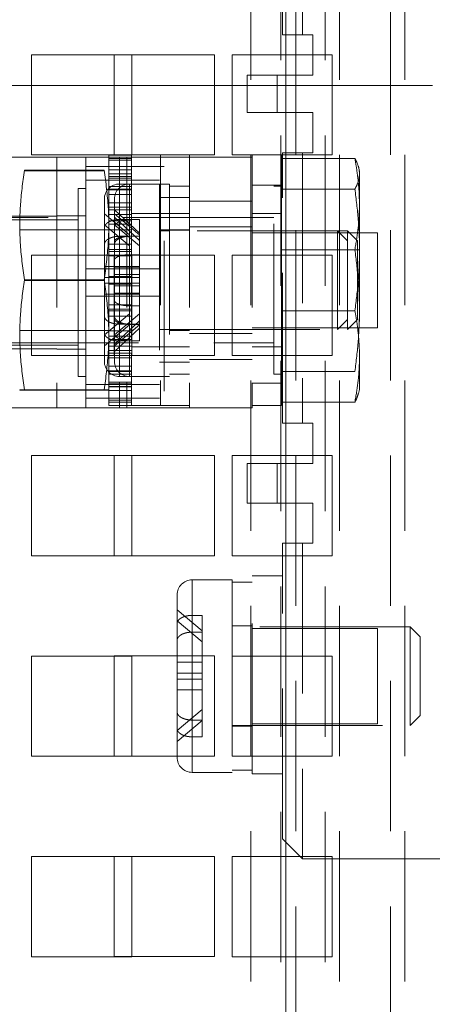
# Paper-space layout '2' of a CAD drawing. Header units: inches. Extents: x 1 to 109, y 1 to 85.
# Tile 93 of 134: x 93.01 to 93.696, y 19.68 to 21.317. Entities that reach past the tile are written whole.
import ezdxf

# ---------------------------------------------------------------- set-up
doc = ezdxf.new("R2010")
doc.units = ezdxf.units.IN
doc.header["$MEASUREMENT"] = 0
doc.linetypes.add('HIDDEN', pattern=[0.075, 0.05, -0.025])

psp = doc.layouts.new('2')

# ---------------------------------------------------------------- linework, layer by layer
at = {"color": 7, "linetype": 'HIDDEN', "lineweight": 0, "ltscale": 5}
for p, q in [((93.3938, 13.7176), (93.3938, 29.9676)), ((93.4519, 29.9676), (93.4519, 13.7176)), ((93.4685, 29.9676), (93.4685, 13.7176)), ((93.5412, 13.7176), (93.5412, 29.9676)), ((93.626, 29.9676), (93.626, 13.7176)), ((93.6497, 13.7176), (93.6497, 29.9676)), ((93.4436, 22.2499), (93.4436, 14.5924)), ((93.4519, 22.2499), (93.4519, 14.5924)), ((93.5175, 22.2499), (93.5175, 14.5924)), ((93.4464, 21.292), (93.4464, 21.7454)), ((93.4797, 21.7454), (93.4797, 21.292)), ((93.4797, 21.292), (93.4464, 21.292)), ((93.4797, 21.292), (93.4972, 21.292)), ((93.4972, 21.292), (93.4972, 21.2254)), ((93.3336, 21.2592), (93.1669, 21.2592)), ((93.1669, 21.2592), (93.1669, 21.0926)), ((93.3336, 21.0926), (93.3336, 21.2592)), ((93.388, 21.1629), (93.388, 21.2254)), ((93.388, 21.2254), (93.438, 21.2254)), ((93.438, 21.2254), (93.438, 21.1629)), ((93.4972, 21.2254), (93.438, 21.2254)), ((92.8628, 21.2082), (93.0294, 21.2082)), ((93.1961, 21.2082), (93.3628, 21.2082)), ((93.5294, 21.2082), (93.6961, 21.2082)), ((93.438, 21.1629), (93.388, 21.1629)), ((93.438, 21.1629), (93.4972, 21.1629)), ((93.4972, 21.1629), (93.4972, 21.0962)), ((93.1955, 21.0923), (93.158, 21.0923)), ((93.158, 21.0868), (93.158, 21.0923)), ((93.1669, 21.0926), (93.3336, 21.0926)), ((93.1955, 21.0924), (93.1955, 20.6757)), ((93.2439, 21.0924), (93.1961, 21.0924)), ((93.2439, 21.0924), (93.2439, 20.6757)), ((93.2922, 21.0924), (93.2439, 21.0924)), ((93.2922, 21.0924), (93.2922, 21.0887)), ((93.3964, 21.0887), (93.3964, 21.0924)), ((93.4447, 21.0681), (93.4447, 21.0924)), ((93.4464, 20.6462), (93.4464, 21.0962)), ((93.4464, 21.0962), (93.4797, 21.0962)), ((93.4797, 21.0962), (93.4797, 20.6462)), ((93.4972, 21.0962), (93.4797, 21.0962)), ((92.9672, 21.0887), (93.1755, 21.0887)), ((93.0714, 21.0887), (93.0714, 20.6721)), ((93.1197, 21.0887), (93.1197, 21.0843)), ((93.1197, 21.0843), (93.1197, 20.6721)), ((93.1955, 21.0868), (93.158, 21.0868)), ((93.158, 21.0675), (93.158, 21.0868)), ((93.1955, 21.0836), (93.158, 21.0836)), ((93.1755, 21.0887), (93.1755, 20.6721)), ((93.188, 21.0887), (93.1755, 21.0887)), ((93.188, 21.0887), (93.188, 20.6721)), ((93.188, 21.0887), (93.2922, 21.0887)), ((93.1955, 21.0675), (93.1955, 21.0868)), ((93.2922, 21.0887), (93.3964, 21.0887)), ((93.2922, 21.0887), (93.2922, 20.6721)), ((93.3964, 21.0887), (93.3964, 20.6721)), ((93.4447, 21.0866), (93.5669, 21.0866)), ((93.1503, 21.0669), (93.0175, 21.0669)), ((93.1503, 21.0662), (93.0175, 21.0662)), ((93.1197, 21.0733), (93.2497, 21.0733)), ((93.1197, 21.0733), (93.1197, 20.9033)), ((93.1955, 21.0675), (93.158, 21.0675)), ((93.158, 21.04), (93.158, 21.0675)), ((93.158, 21.0657), (93.158, 21.0612)), ((93.158, 21.0657), (93.158, 20.7024)), ((93.1955, 21.0613), (93.158, 21.0613)), ((93.1955, 21.0612), (93.158, 21.0612)), ((93.158, 21.0611), (93.1955, 21.0611)), ((93.1955, 21.04), (93.1955, 21.0675)), ((93.2419, 21.0733), (93.2419, 21.0733)), ((93.2419, 21.0733), (93.2497, 21.0733)), ((93.2497, 21.0733), (93.2419, 21.0733)), ((93.2497, 21.0733), (93.2497, 21.0733)), ((93.2497, 20.6997), (93.2497, 21.0611)), ((93.4447, 21.0681), (93.4447, 21.0358)), ((93.4447, 20.6757), (93.4447, 21.0681)), ((93.5747, 21.0657), (93.573, 21.0722)), ((93.5747, 21.0657), (93.5747, 20.758)), ((93.1197, 21.0506), (93.2419, 21.0506)), ((93.1955, 21.0564), (93.158, 21.0564)), ((93.158, 21.0564), (93.158, 21.0386)), ((93.1955, 21.0537), (93.158, 21.0537)), ((93.1755, 20.811), (93.1755, 21.0441)), ((93.1922, 21.0441), (93.1755, 21.0441)), ((93.1922, 20.811), (93.1922, 21.0441)), ((93.2589, 21.0441), (93.1922, 21.0441)), ((93.1922, 20.8416), (93.1922, 21.044)), ((93.2422, 21.0441), (93.2422, 21.018)), ((93.2589, 21.0441), (93.2589, 20.7241)), ((93.3964, 21.042), (93.4464, 21.042)), ((93.1072, 20.9728), (93.1072, 21.0368)), ((93.1197, 21.0368), (93.1072, 21.0368)), ((93.1955, 21.04), (93.158, 21.04)), ((93.158, 21.0347), (93.158, 21.04)), ((93.1955, 21.0357), (93.158, 21.0357)), ((93.158, 20.9936), (93.158, 21.0357)), ((93.1955, 21.0347), (93.158, 21.0347)), ((93.1955, 21.0269), (93.158, 21.0269)), ((93.1955, 20.9936), (93.1955, 21.0357)), ((93.2922, 21.0403), (93.2589, 21.0403)), ((93.4322, 20.7277), (93.4322, 21.0405)), ((93.4447, 21.0405), (93.4322, 21.0405)), ((93.4447, 21.0358), (93.5669, 21.0358)), ((93.4447, 21.0358), (93.4447, 20.8333)), ((93.1505, 20.8247), (93.1505, 21.0191)), ((93.1955, 21.013), (93.158, 21.013)), ((93.1672, 20.8508), (93.1672, 21.0191)), ((93.2922, 21.0216), (93.2422, 21.0216)), ((93.2422, 21.018), (93.2422, 20.7241)), ((93.3964, 21.0157), (93.2922, 21.0157)), ((93.1922, 20.9595), (93.1505, 20.9943)), ((93.1955, 21.0055), (93.158, 21.0055)), ((93.1955, 21.0012), (93.158, 21.0012)), ((93.1955, 20.9936), (93.158, 20.9936)), ((93.158, 20.9772), (93.158, 20.9936)), ((93.158, 20.9936), (93.158, 20.9772)), ((93.2089, 20.9623), (93.1672, 21.0011)), ((93.2089, 20.9595), (93.1672, 20.9943)), ((93.2439, 20.9949), (93.1955, 20.9949)), ((93.1955, 20.9772), (93.1955, 20.9936)), ((93.2922, 20.9949), (93.2439, 20.9949)), ((93.4447, 20.9949), (93.3964, 20.9949)), ((93.1072, 20.9846), (92.1947, 20.9846)), ((93.4322, 20.9882), (92.2072, 20.9882)), ((93.0714, 20.9908), (92.9672, 20.9908)), ((93.1197, 20.9912), (93.0714, 20.9912)), ((93.1955, 20.9828), (93.158, 20.9828)), ((93.1955, 20.9772), (93.158, 20.9772)), ((93.158, 20.944), (93.158, 20.9772)), ((93.1672, 20.989), (93.2089, 20.9502)), ((93.1922, 20.9851), (93.1755, 20.9851)), ((93.2089, 20.9851), (93.1922, 20.9851)), ((93.1922, 20.9595), (93.1922, 20.9851)), ((93.2089, 20.9623), (93.2089, 20.9851)), ((93.158, 20.9678), (93.0097, 20.9678)), ((93.1072, 20.724), (93.1072, 20.9728)), ((93.1505, 20.9761), (93.1922, 20.9412)), ((93.158, 20.968), (93.1955, 20.968)), ((93.1672, 20.9761), (93.2089, 20.9412)), ((93.2089, 20.9502), (93.2089, 20.9623)), ((93.2922, 20.9678), (93.2422, 20.9678)), ((93.2589, 20.9661), (93.2422, 20.9661)), ((93.2922, 20.9674), (93.2589, 20.9674)), ((93.5547, 20.9661), (93.2589, 20.9661)), ((93.3964, 20.9728), (93.2922, 20.9728)), ((93.6047, 20.9632), (93.3964, 20.9632)), ((93.538, 20.9527), (93.538, 20.9661)), ((93.5547, 20.9494), (93.538, 20.9661)), ((93.5547, 20.802), (93.5547, 20.9661)), ((93.5714, 20.9494), (93.5547, 20.9661)), ((93.6047, 20.8049), (93.6047, 20.9632)), ((93.1955, 20.944), (93.158, 20.944)), ((93.158, 20.8903), (93.158, 20.944)), ((93.1755, 20.9572), (93.1922, 20.9572)), ((93.1755, 20.9572), (93.1755, 20.7241)), ((93.1922, 20.9412), (93.1922, 20.9595)), ((93.2089, 20.9576), (93.1922, 20.9576)), ((93.1922, 20.9572), (93.2089, 20.9572)), ((93.1922, 20.9572), (93.1922, 20.7241)), ((93.1955, 20.8903), (93.1955, 20.944)), ((93.2089, 20.8935), (93.2089, 20.9502)), ((93.538, 20.802), (93.538, 20.9527)), ((93.5714, 20.9494), (93.5714, 20.8187)), ((93.1955, 20.935), (93.158, 20.935)), ((93.1955, 20.9319), (93.158, 20.9319)), ((93.1922, 20.8889), (93.1922, 20.9412)), ((93.4447, 20.9349), (93.5747, 20.9349)), ((93.5669, 20.9348), (93.5669, 20.9349)), ((93.5669, 20.9349), (93.5747, 20.9349)), ((93.5747, 20.9348), (93.5669, 20.9348)), ((93.1955, 20.9247), (93.158, 20.9247)), ((93.3336, 20.9259), (93.1669, 20.9259)), ((93.1669, 20.9259), (93.1669, 20.7592)), ((93.1922, 20.9265), (93.2089, 20.9265)), ((93.1922, 20.9265), (93.1922, 20.7242)), ((93.3336, 20.7592), (93.3336, 20.9259)), ((93.1197, 20.9033), (93.1197, 20.7105)), ((93.1197, 20.9033), (93.2419, 20.9033)), ((93.1672, 20.9071), (93.1505, 20.9071)), ((93.2089, 20.9071), (93.1672, 20.9071)), ((93.2089, 20.9057), (93.1672, 20.9057)), ((93.1502, 20.8847), (93.0175, 20.8847)), ((93.1502, 20.8834), (93.0175, 20.8834)), ((93.1672, 20.8889), (93.1505, 20.8889)), ((93.1672, 20.8792), (93.1505, 20.8792)), ((93.1955, 20.8903), (93.158, 20.8903)), ((93.158, 20.8894), (93.158, 20.8903)), ((93.1955, 20.8894), (93.158, 20.8894)), ((93.158, 20.8434), (93.158, 20.8894)), ((93.1955, 20.8787), (93.158, 20.8787)), ((93.2089, 20.8935), (93.1672, 20.8935)), ((93.2089, 20.8889), (93.1672, 20.8889)), ((93.2089, 20.8792), (93.1672, 20.8792)), ((93.1922, 20.811), (93.1922, 20.8889)), ((93.1955, 20.8894), (93.1955, 20.8903)), ((93.2089, 20.8416), (93.2089, 20.8935)), ((93.1955, 20.8778), (93.158, 20.8778)), ((93.2089, 20.8746), (93.1672, 20.8746)), ((93.2089, 20.8625), (93.1672, 20.8625)), ((93.1197, 20.8577), (93.2419, 20.8577)), ((93.1672, 20.861), (93.1505, 20.861)), ((93.2089, 20.861), (93.1672, 20.861)), ((93.1672, 20.8508), (93.1672, 20.8198)), ((93.1955, 20.8434), (93.158, 20.8434)), ((93.158, 20.8362), (93.158, 20.8434)), ((93.158, 20.8434), (93.158, 20.8362)), ((93.1955, 20.8362), (93.158, 20.8362)), ((93.158, 20.7854), (93.158, 20.8362)), ((93.1955, 20.8331), (93.158, 20.8331)), ((93.1922, 20.8416), (93.2089, 20.8416)), ((93.1955, 20.8362), (93.1955, 20.8434)), ((93.1955, 20.7854), (93.1955, 20.8362)), ((93.2089, 20.8106), (93.2089, 20.8416)), ((93.4447, 20.8333), (93.5669, 20.8333)), ((93.4447, 20.8333), (93.4447, 20.6815)), ((93.1505, 20.7934), (93.1922, 20.8283)), ((93.1505, 20.8247), (93.1505, 20.7968)), ((93.1955, 20.8241), (93.158, 20.8241)), ((93.1672, 20.7934), (93.2089, 20.8283)), ((93.1672, 20.7491), (93.1672, 20.8198)), ((93.1672, 20.7776), (93.2089, 20.8164)), ((93.538, 20.802), (93.5547, 20.8187)), ((93.5547, 20.802), (93.5714, 20.8187)), ((93.0097, 20.8003), (93.158, 20.8003)), ((93.1922, 20.8101), (93.1505, 20.7752)), ((93.1505, 20.7491), (93.1505, 20.7968)), ((93.1955, 20.8002), (93.158, 20.8002)), ((93.2089, 20.8101), (93.1672, 20.7752)), ((93.2089, 20.8043), (93.1672, 20.7655)), ((93.1755, 20.811), (93.1922, 20.811)), ((93.1922, 20.811), (93.2089, 20.811)), ((93.1922, 20.7831), (93.1922, 20.811)), ((93.2089, 20.8106), (93.1922, 20.8106)), ((93.2089, 20.8043), (93.2089, 20.8106)), ((93.2089, 20.7831), (93.2089, 20.8043)), ((93.2422, 20.802), (93.2922, 20.802)), ((93.2422, 20.802), (93.2589, 20.802)), ((93.2589, 20.802), (93.5547, 20.802)), ((93.2589, 20.8007), (93.2922, 20.8007)), ((93.3964, 20.8049), (93.6047, 20.8049)), ((92.2072, 20.7799), (93.4322, 20.7799)), ((93.1955, 20.791), (93.158, 20.791)), ((93.1955, 20.7854), (93.158, 20.7854)), ((93.158, 20.7627), (93.158, 20.7854)), ((93.1922, 20.7831), (93.1755, 20.7831)), ((93.2089, 20.7831), (93.1922, 20.7831)), ((93.2922, 20.7953), (93.3964, 20.7953)), ((92.1947, 20.7762), (93.1072, 20.7762)), ((92.9672, 20.77), (93.0714, 20.77)), ((93.0714, 20.7696), (93.1197, 20.7696)), ((93.1955, 20.7745), (93.158, 20.7745)), ((93.158, 20.767), (93.1955, 20.767)), ((93.1955, 20.7732), (93.2439, 20.7732)), ((93.2439, 20.7732), (93.2922, 20.7732)), ((93.3964, 20.7732), (93.4447, 20.7732)), ((93.1955, 20.7627), (93.158, 20.7627)), ((93.158, 20.7413), (93.158, 20.7627)), ((93.158, 20.7627), (93.158, 20.7413)), ((93.1955, 20.7551), (93.158, 20.7551)), ((93.1669, 20.7592), (93.3336, 20.7592)), ((93.1955, 20.7413), (93.1955, 20.7627)), ((93.2422, 20.7476), (93.2922, 20.7476)), ((93.2922, 20.7524), (93.3964, 20.7524)), ((93.5747, 20.758), (93.5747, 20.7024)), ((93.1955, 20.7413), (93.158, 20.7413)), ((93.158, 20.7069), (93.158, 20.7413)), ((93.1955, 20.7334), (93.158, 20.7334)), ((93.1955, 20.7324), (93.158, 20.7324)), ((93.1955, 20.7069), (93.1955, 20.7413)), ((93.4447, 20.7323), (93.5669, 20.7323)), ((93.1072, 20.724), (93.1197, 20.724)), ((93.1955, 20.7281), (93.158, 20.7281)), ((93.1955, 20.7145), (93.158, 20.7145)), ((93.1755, 20.7241), (93.1922, 20.7241)), ((93.1922, 20.7241), (93.2589, 20.7241)), ((93.2589, 20.7278), (93.2922, 20.7278)), ((93.4322, 20.7277), (93.4447, 20.7277)), ((93.1502, 20.7019), (93.0175, 20.7019)), ((93.1502, 20.7012), (93.0175, 20.7012)), ((93.1197, 20.7105), (93.2419, 20.7105)), ((93.1197, 20.7105), (93.1197, 20.6877)), ((93.1955, 20.7117), (93.158, 20.7117)), ((93.1955, 20.7071), (93.158, 20.7071)), ((93.158, 20.707), (93.1955, 20.707)), ((93.1955, 20.7069), (93.158, 20.7069)), ((93.158, 20.6845), (93.158, 20.7069)), ((93.1955, 20.7006), (93.158, 20.7006)), ((93.1955, 20.6845), (93.1955, 20.7069)), ((93.3964, 20.7129), (93.4464, 20.7129)), ((93.573, 20.6959), (93.5747, 20.7024)), ((93.1197, 20.6877), (93.2419, 20.6877)), ((93.1955, 20.6845), (93.158, 20.6845)), ((93.158, 20.6758), (93.158, 20.6845)), ((93.1955, 20.6758), (93.1955, 20.6845)), ((93.4447, 20.6815), (93.5669, 20.6815)), ((93.1755, 20.6721), (92.9672, 20.6721)), ((93.1955, 20.6813), (93.158, 20.6813)), ((93.1955, 20.6758), (93.158, 20.6758)), ((93.188, 20.6721), (93.1755, 20.6721)), ((93.2922, 20.6721), (93.188, 20.6721)), ((93.1955, 20.6757), (93.2439, 20.6757)), ((93.2439, 20.6757), (93.2922, 20.6757)), ((93.3964, 20.6721), (93.2922, 20.6721)), ((93.3964, 20.6757), (93.4447, 20.6757)), ((93.4797, 20.6462), (93.4464, 20.6462)), ((93.4797, 20.6462), (93.4972, 20.6462)), ((93.4972, 20.6462), (93.4972, 20.5795)), ((93.3336, 20.5926), (93.1669, 20.5926)), ((93.1669, 20.5926), (93.1669, 20.4259)), ((93.3336, 20.4259), (93.3336, 20.5926)), ((93.388, 20.5132), (93.388, 20.5795)), ((93.388, 20.5795), (93.438, 20.5795)), ((93.438, 20.5795), (93.438, 20.5132)), ((93.4972, 20.5795), (93.438, 20.5795)), ((93.438, 20.5132), (93.388, 20.5132)), ((93.438, 20.5132), (93.4972, 20.5132)), ((93.4972, 20.5132), (93.4972, 20.4466)), ((93.4464, 19.9549), (93.4464, 20.4466)), ((93.4464, 20.4466), (93.4797, 20.4466)), ((93.4797, 20.4466), (93.4797, 19.9216)), ((93.4972, 20.4466), (93.4797, 20.4466)), ((93.1669, 20.4259), (93.3336, 20.4259)), ((93.3964, 20.3924), (93.4464, 20.3924)), ((93.3964, 20.0632), (93.3964, 20.3924)), ((93.2964, 20.1527), (93.2964, 20.3857)), ((93.363, 20.3857), (93.2964, 20.3857)), ((93.363, 20.3857), (93.363, 20.3597)), ((93.3964, 20.382), (93.363, 20.382)), ((93.2714, 20.1664), (93.2714, 20.3607)), ((93.363, 20.3597), (93.363, 20.0657)), ((93.313, 20.3011), (93.2714, 20.336)), ((93.313, 20.3267), (93.2964, 20.3267)), ((93.313, 20.3011), (93.313, 20.3267)), ((93.2714, 20.3178), (93.313, 20.2829)), ((93.3964, 20.3091), (93.363, 20.3091)), ((93.6589, 20.3078), (93.363, 20.3078)), ((93.6589, 20.2944), (93.6589, 20.3078)), ((93.6755, 20.2911), (93.6589, 20.3078)), ((93.2964, 20.2988), (93.313, 20.2988)), ((93.2964, 20.2988), (93.2964, 20.0658)), ((93.313, 20.2829), (93.313, 20.3011)), ((93.6047, 20.3049), (93.3964, 20.3049)), ((93.6047, 20.1466), (93.6047, 20.3049)), ((93.6589, 20.1437), (93.6589, 20.2944)), ((93.6755, 20.2911), (93.6755, 20.2804)), ((93.313, 20.2306), (93.313, 20.2829)), ((93.6755, 20.2804), (93.6755, 20.1604)), ((93.3336, 20.2592), (93.1669, 20.2592)), ((93.1669, 20.2592), (93.1669, 20.0926)), ((93.3336, 20.0926), (93.3336, 20.2592)), ((93.313, 20.2488), (93.2714, 20.2488)), ((93.313, 20.2306), (93.2714, 20.2306)), ((93.313, 20.1527), (93.313, 20.2306)), ((93.313, 20.2209), (93.2714, 20.2209)), ((93.313, 20.2027), (93.2714, 20.2027)), ((93.2714, 20.1351), (93.313, 20.17)), ((93.2714, 20.1664), (93.2714, 20.1385)), ((93.6589, 20.1437), (93.6755, 20.1604)), ((93.313, 20.1517), (93.2714, 20.1169)), ((93.2964, 20.1527), (93.313, 20.1527)), ((93.313, 20.1247), (93.313, 20.1527)), ((93.363, 20.1437), (93.6589, 20.1437)), ((93.363, 20.1424), (93.3964, 20.1424)), ((93.3964, 20.1466), (93.6047, 20.1466)), ((93.2714, 20.0907), (93.2714, 20.1385)), ((93.313, 20.1247), (93.2964, 20.1247)), ((93.1669, 20.0926), (93.3336, 20.0926)), ((93.2964, 20.0657), (93.363, 20.0657)), ((93.363, 20.0695), (93.3964, 20.0695)), ((93.3964, 20.0632), (93.4464, 20.0632)), ((93.4464, 19.9549), (93.4797, 19.9216)), ((93.3336, 19.9259), (93.1669, 19.9259)), ((93.1669, 19.9259), (93.1669, 19.7592)), ((93.3336, 19.7592), (93.3336, 19.9259)), ((93.4797, 19.9216), (93.898, 19.9216)), ((93.1669, 19.7592), (93.3336, 19.7592))]:
    psp.add_line(p, q, dxfattribs=at)
at = {"color": 7, "linetype": 'Continuous', "lineweight": 15, "ltscale": 5}
for p, q in [((93.1961, 21.2591), (93.0294, 21.2591)), ((93.0294, 21.2591), (93.0294, 21.0924)), ((93.1961, 21.0924), (93.1961, 21.2591)), ((93.5294, 21.2591), (93.3628, 21.2591)), ((93.3628, 21.2591), (93.3628, 21.0924)), ((93.5294, 21.0924), (93.5294, 21.2591)), ((93.0294, 21.2082), (93.1961, 21.2082)), ((93.3628, 21.2082), (93.5294, 21.2082)), ((93.0294, 21.0924), (93.1961, 21.0924)), ((93.3628, 21.0924), (93.5294, 21.0924)), ((93.1961, 20.9257), (93.0294, 20.9257)), ((93.0294, 20.9257), (93.0294, 20.7591)), ((93.1961, 20.7591), (93.1961, 20.9257)), ((93.5294, 20.9257), (93.3628, 20.9257)), ((93.3628, 20.9257), (93.3628, 20.7591)), ((93.5294, 20.7591), (93.5294, 20.9257)), ((93.0294, 20.7591), (93.1961, 20.7591)), ((93.3628, 20.7591), (93.5294, 20.7591)), ((93.1961, 20.5924), (93.0294, 20.5924)), ((93.0294, 20.5924), (93.0294, 20.4257)), ((93.1961, 20.4257), (93.1961, 20.5924)), ((93.5294, 20.5924), (93.3628, 20.5924)), ((93.3628, 20.5924), (93.3628, 20.4257)), ((93.5294, 20.4257), (93.5294, 20.5924)), ((93.0294, 20.4257), (93.1961, 20.4257)), ((93.3628, 20.4257), (93.5294, 20.4257)), ((93.1961, 20.2591), (93.0294, 20.2591)), ((93.0294, 20.2591), (93.0294, 20.0924)), ((93.1961, 20.0924), (93.1961, 20.2591)), ((93.5294, 20.2591), (93.3628, 20.2591)), ((93.3628, 20.2591), (93.3628, 20.0924)), ((93.5294, 20.0924), (93.5294, 20.2591)), ((93.0294, 20.0924), (93.1961, 20.0924)), ((93.3628, 20.0924), (93.5294, 20.0924)), ((93.1961, 19.9257), (93.0294, 19.9257)), ((93.0294, 19.9257), (93.0294, 19.7591)), ((93.1961, 19.7591), (93.1961, 19.9257)), ((93.5294, 19.9257), (93.3628, 19.9257)), ((93.3628, 19.9257), (93.3628, 19.7591)), ((93.5294, 19.7591), (93.5294, 19.9257)), ((93.0294, 19.7591), (93.1961, 19.7591)), ((93.3628, 19.7591), (93.5294, 19.7591))]:
    psp.add_line(p, q, dxfattribs=at)
at = {"color": 7, "linetype": 'HIDDEN', "lineweight": 0, "ltscale": 25}
for centre, start, end in [((93.1755, 21.0191), 90, 180), ((93.1922, 21.0191), 90, 180), ((93.1755, 20.7491), 180, 270), ((93.1922, 20.7491), 180, 270), ((93.2964, 20.3607), 90, 180), ((93.2964, 20.0907), 180, 270)]:
    psp.add_arc(centre, 0.025, start, end, dxfattribs=at)
at = {"color": 7, "linetype": 'HIDDEN', "lineweight": 0, "ltscale": 5}
for points, knots in [([(93.5669, 21.0866), (93.568, 21.0802), (93.571, 21.063), (93.5741, 21.0347), (93.5748, 21.0015), (93.5725, 20.9682), (93.5688, 20.946), (93.5669, 20.9349)], [0, 0, 0, 0, 0.125899, 0.342319, 0.559551, 0.779383, 1, 1, 1, 1]), ([(93.5669, 21.0358), (93.568, 21.0379), (93.5713, 21.0441), (93.5746, 21.0546), (93.5747, 21.0674), (93.5714, 21.0781), (93.568, 21.0845), (93.5669, 21.0866)], [0, 0, 0, 0, 0.123511, 0.371075, 0.620998, 0.873419, 1, 1, 1, 1]), ([(93.0175, 21.0669), (93.0148, 21.0469), (93.0108, 21.0169), (93.0097, 20.9768), (93.0107, 20.9359), (93.0147, 20.9053), (93.0175, 20.8847)], [0, 0, 0, 0, 0.329597, 0.495211, 0.659477, 1, 1, 1, 1]), ([(93.1502, 20.8847), (93.1529, 20.9047), (93.1569, 20.9347), (93.1581, 20.9748), (93.1571, 21.0157), (93.153, 21.0463), (93.1503, 21.0669)], [0, 0, 0, 0, 0.329597, 0.495211, 0.659477, 1, 1, 1, 1]), ([(93.5669, 20.8333), (93.569, 20.8499), (93.5732, 20.8832), (93.5752, 20.9338), (93.5733, 20.9848), (93.5691, 21.0188), (93.5669, 21.0358)], [0, 0, 0, 0, 0.2471, 0.495204, 0.746977, 1, 1, 1, 1]), ([(93.1505, 20.9713), (93.1506, 20.9717), (93.1506, 20.9725), (93.1509, 20.9737), (93.1514, 20.9749), (93.152, 20.976), (93.1528, 20.9771), (93.1539, 20.9782), (93.1553, 20.9794), (93.1568, 20.9805), (93.1584, 20.9814), (93.16, 20.9821), (93.1617, 20.9828), (93.1635, 20.9834), (93.1654, 20.9839), (93.1674, 20.9843), (93.1694, 20.9847), (93.1715, 20.9849), (93.1735, 20.985), (93.1749, 20.985), (93.1755, 20.9851)], [0, 0, 0, 0, 0.057224, 0.114907, 0.168276, 0.222017, 0.276937, 0.332267, 0.400364, 0.469252, 0.521779, 0.574668, 0.628703, 0.683136, 0.735662, 0.788556, 0.842606, 0.897057, 0.948357, 1, 1, 1, 1]), ([(93.1672, 20.9713), (93.1672, 20.9717), (93.1673, 20.9725), (93.1676, 20.9737), (93.168, 20.9749), (93.1687, 20.976), (93.1695, 20.9771), (93.1706, 20.9782), (93.1719, 20.9794), (93.1735, 20.9805), (93.1751, 20.9814), (93.1767, 20.9821), (93.1784, 20.9828), (93.1802, 20.9834), (93.1821, 20.9839), (93.184, 20.9843), (93.1861, 20.9847), (93.1881, 20.9849), (93.1902, 20.985), (93.1915, 20.985), (93.1922, 20.9851)], [0, 0, 0, 0, 0.057224, 0.114907, 0.168276, 0.222017, 0.276937, 0.332267, 0.400364, 0.469252, 0.521779, 0.574668, 0.628703, 0.683136, 0.735662, 0.788556, 0.842606, 0.897057, 0.948357, 1, 1, 1, 1]), ([(93.1755, 20.9572), (93.1749, 20.9571), (93.1737, 20.9571), (93.1719, 20.957), (93.1701, 20.9568), (93.1682, 20.9566), (93.1663, 20.9562), (93.1644, 20.9557), (93.1626, 20.9552), (93.1607, 20.9545), (93.1588, 20.9536), (93.1571, 20.9527), (93.1556, 20.9518), (93.1544, 20.9508), (93.1534, 20.9498), (93.1525, 20.9487), (93.1517, 20.9476), (93.1512, 20.9465), (93.1508, 20.9454), (93.1506, 20.9443), (93.1505, 20.9437), (93.1505, 20.9434)], [0, 0, 0, 0, 0.046056, 0.09236, 0.139435, 0.186774, 0.239072, 0.291733, 0.345534, 0.399727, 0.464877, 0.530725, 0.583714, 0.637073, 0.691598, 0.746524, 0.799513, 0.852867, 0.907371, 0.962272, 1, 1, 1, 1]), ([(93.1672, 20.9484), (93.1672, 20.9487), (93.1673, 20.9495), (93.1678, 20.9504), (93.1684, 20.9513), (93.1692, 20.952), (93.1701, 20.9527), (93.1712, 20.9534), (93.1724, 20.954), (93.1738, 20.9546), (93.1753, 20.9552), (93.177, 20.9557), (93.1787, 20.9561), (93.1805, 20.9565), (93.1824, 20.9568), (93.1844, 20.9571), (93.1863, 20.9573), (93.1882, 20.9574), (93.1902, 20.9575), (93.1915, 20.9575), (93.1922, 20.9576)], [0, 0, 0, 0, 0.0751373, 0.1513229, 0.2046628, 0.2583755, 0.3132678, 0.3685694, 0.421636, 0.4750745, 0.5296897, 0.584713, 0.6374451, 0.6905462, 0.7448144, 0.799487, 0.8488277, 0.8984726, 0.9490719, 1, 1, 1, 1]), ([(93.1922, 20.9572), (93.1916, 20.9571), (93.1904, 20.9571), (93.1886, 20.957), (93.1867, 20.9568), (93.1849, 20.9566), (93.183, 20.9562), (93.1811, 20.9557), (93.1792, 20.9552), (93.1773, 20.9545), (93.1755, 20.9536), (93.1738, 20.9527), (93.1723, 20.9518), (93.1711, 20.9508), (93.17, 20.9498), (93.1691, 20.9487), (93.1684, 20.9476), (93.1678, 20.9465), (93.1674, 20.9454), (93.1672, 20.9443), (93.1672, 20.9437), (93.1672, 20.9434)], [0, 0, 0, 0, 0.046056, 0.09236, 0.139435, 0.186774, 0.239072, 0.291733, 0.345534, 0.399727, 0.464877, 0.530725, 0.583714, 0.637073, 0.691598, 0.746524, 0.799513, 0.852867, 0.907371, 0.962272, 1, 1, 1, 1]), ([(93.5669, 20.9348), (93.569, 20.9182), (93.5731, 20.8849), (93.5751, 20.8343), (93.5732, 20.7833), (93.569, 20.7494), (93.5669, 20.7323)], [0, 0, 0, 0, 0.247107, 0.495216, 0.746985, 1, 1, 1, 1]), ([(93.1922, 20.9265), (93.1913, 20.9265), (93.1896, 20.9265), (93.1873, 20.9263), (93.1853, 20.9262), (93.1833, 20.9259), (93.1814, 20.9256), (93.1795, 20.9253), (93.1778, 20.9248), (93.1761, 20.9244), (93.1746, 20.9239), (93.1731, 20.9233), (93.1719, 20.9227), (93.1707, 20.922), (93.1697, 20.9214), (93.1689, 20.9207), (93.1682, 20.9199), (93.1677, 20.9192), (93.1673, 20.9183), (93.1672, 20.9177), (93.1672, 20.9173)], [0, 0, 0, 0, 0.071489, 0.12378, 0.176435, 0.230233, 0.284425, 0.33677, 0.389476, 0.443321, 0.497557, 0.550103, 0.603011, 0.657057, 0.711494, 0.764346, 0.817562, 0.871921, 0.926674, 1, 1, 1, 1]), ([(93.0175, 20.8847), (93.0148, 20.8647), (93.0108, 20.8346), (93.0097, 20.7943), (93.0107, 20.7533), (93.0147, 20.7226), (93.0175, 20.7019)], [0, 0, 0, 0, 0.329597, 0.495211, 0.659477, 1, 1, 1, 1]), ([(93.1502, 20.7019), (93.1529, 20.7219), (93.1569, 20.752), (93.1581, 20.7923), (93.1571, 20.8333), (93.153, 20.864), (93.1502, 20.8847)], [0, 0, 0, 0, 0.329597, 0.495211, 0.659478, 1, 1, 1, 1]), ([(93.1922, 20.8416), (93.1916, 20.8416), (93.1904, 20.8416), (93.1886, 20.8417), (93.1867, 20.8418), (93.1849, 20.842), (93.183, 20.8423), (93.1811, 20.8426), (93.1792, 20.8429), (93.1773, 20.8434), (93.1755, 20.844), (93.1738, 20.8446), (93.1723, 20.8452), (93.1711, 20.8459), (93.17, 20.8465), (93.1691, 20.8472), (93.1684, 20.848), (93.1678, 20.8487), (93.1674, 20.8495), (93.1672, 20.8502), (93.1672, 20.8506), (93.1672, 20.8508)], [0, 0, 0, 0, 0.046056, 0.09236, 0.139435, 0.186774, 0.239072, 0.291733, 0.345534, 0.399727, 0.464877, 0.530725, 0.583714, 0.637073, 0.691598, 0.746524, 0.799513, 0.852867, 0.907371, 0.962272, 1, 1, 1, 1]), ([(93.5669, 20.6815), (93.5688, 20.6925), (93.5725, 20.7143), (93.5749, 20.7475), (93.5742, 20.7808), (93.5711, 20.8095), (93.5681, 20.8269), (93.5669, 20.8333)], [0, 0, 0, 0, 0.216599, 0.433841, 0.653532, 0.874158, 1, 1, 1, 1]), ([(93.1755, 20.811), (93.1746, 20.811), (93.173, 20.811), (93.1707, 20.8112), (93.1687, 20.8115), (93.1667, 20.8119), (93.1647, 20.8123), (93.1629, 20.8129), (93.1611, 20.8135), (93.1594, 20.8142), (93.1579, 20.815), (93.1565, 20.8158), (93.1552, 20.8167), (93.154, 20.8177), (93.153, 20.8187), (93.1522, 20.8198), (93.1515, 20.8209), (93.151, 20.822), (93.1506, 20.8233), (93.1506, 20.8242), (93.1505, 20.8247)], [0, 0, 0, 0, 0.071489, 0.12378, 0.176435, 0.230233, 0.284425, 0.33677, 0.389476, 0.443321, 0.497557, 0.550103, 0.603011, 0.657057, 0.711494, 0.764346, 0.817562, 0.871921, 0.926674, 1, 1, 1, 1]), ([(93.1922, 20.811), (93.1913, 20.811), (93.1896, 20.811), (93.1873, 20.8112), (93.1853, 20.8115), (93.1833, 20.8119), (93.1814, 20.8123), (93.1795, 20.8129), (93.1778, 20.8135), (93.1761, 20.8142), (93.1746, 20.815), (93.1731, 20.8158), (93.1719, 20.8167), (93.1707, 20.8177), (93.1697, 20.8187), (93.1689, 20.8198), (93.1682, 20.8209), (93.1677, 20.822), (93.1673, 20.8233), (93.1672, 20.8242), (93.1672, 20.8247)], [0, 0, 0, 0, 0.071489, 0.12378, 0.176435, 0.230233, 0.284425, 0.33677, 0.389476, 0.443321, 0.497557, 0.550103, 0.603011, 0.657057, 0.711494, 0.764346, 0.817562, 0.871921, 0.926674, 1, 1, 1, 1]), ([(93.1672, 20.8198), (93.1672, 20.8195), (93.1673, 20.8189), (93.1676, 20.8181), (93.168, 20.8174), (93.1687, 20.8166), (93.1695, 20.8159), (93.1706, 20.8151), (93.1719, 20.8144), (93.1735, 20.8137), (93.1751, 20.8131), (93.1767, 20.8126), (93.1784, 20.8121), (93.1802, 20.8117), (93.1821, 20.8114), (93.184, 20.8111), (93.1861, 20.8109), (93.1881, 20.8107), (93.1902, 20.8106), (93.1915, 20.8106), (93.1922, 20.8106)], [0, 0, 0, 0, 0.057224, 0.114907, 0.168276, 0.222017, 0.276937, 0.332267, 0.400364, 0.469252, 0.521779, 0.574668, 0.628703, 0.683136, 0.735662, 0.788556, 0.842606, 0.897057, 0.948357, 1, 1, 1, 1]), ([(93.1505, 20.7968), (93.1506, 20.7963), (93.1506, 20.7952), (93.1511, 20.7938), (93.1518, 20.7925), (93.1525, 20.7914), (93.1535, 20.7903), (93.1545, 20.7893), (93.1558, 20.7884), (93.1571, 20.7875), (93.1587, 20.7867), (93.1603, 20.7859), (93.162, 20.7852), (93.1638, 20.7847), (93.1657, 20.7842), (93.1677, 20.7838), (93.1696, 20.7835), (93.1716, 20.7832), (93.1735, 20.7831), (93.1749, 20.7831), (93.1755, 20.7831)], [0, 0, 0, 0, 0.075137, 0.151323, 0.204663, 0.258375, 0.313268, 0.368569, 0.421636, 0.475075, 0.52969, 0.584713, 0.637445, 0.690546, 0.744814, 0.799487, 0.848828, 0.898473, 0.949072, 1, 1, 1, 1]), ([(93.1672, 20.7968), (93.1672, 20.7963), (93.1673, 20.7952), (93.1678, 20.7938), (93.1684, 20.7925), (93.1692, 20.7914), (93.1701, 20.7903), (93.1712, 20.7893), (93.1724, 20.7884), (93.1738, 20.7875), (93.1753, 20.7867), (93.177, 20.7859), (93.1787, 20.7852), (93.1805, 20.7847), (93.1824, 20.7842), (93.1844, 20.7838), (93.1863, 20.7835), (93.1882, 20.7832), (93.1902, 20.7831), (93.1915, 20.7831), (93.1922, 20.7831)], [0, 0, 0, 0, 0.075137, 0.151323, 0.204663, 0.258375, 0.313268, 0.368569, 0.421636, 0.475075, 0.52969, 0.584713, 0.637445, 0.690546, 0.744814, 0.799487, 0.848828, 0.898473, 0.949072, 1, 1, 1, 1]), ([(93.0175, 20.7019), (93.0153, 20.7018), (93.0113, 20.7017), (93.0094, 20.7016), (93.0108, 20.7014), (93.014, 20.7013), (93.0166, 20.7013), (93.0175, 20.7012)], [0, 0, 0, 0, 0.257576, 0.490437, 0.701818, 0.902062, 1, 1, 1, 1]), ([(93.1502, 20.7012), (93.1524, 20.7013), (93.1565, 20.7014), (93.1583, 20.7016), (93.157, 20.7017), (93.1538, 20.7018), (93.1511, 20.7019), (93.1502, 20.7019)], [0, 0, 0, 0, 0.2575764, 0.4904374, 0.7018184, 0.9020618, 1, 1, 1, 1]), ([(93.5726, 20.696), (93.5719, 20.6933), (93.5707, 20.6885), (93.5681, 20.6837), (93.5669, 20.6815)], [0, 0, 0, 0, 0.555488, 1, 1, 1, 1]), ([(93.2714, 20.313), (93.2714, 20.3134), (93.2714, 20.3142), (93.2717, 20.3154), (93.2722, 20.3166), (93.2728, 20.3177), (93.2737, 20.3188), (93.2747, 20.3199), (93.2761, 20.3211), (93.2777, 20.3221), (93.2793, 20.323), (93.2808, 20.3238), (93.2826, 20.3245), (93.2844, 20.3251), (93.2863, 20.3256), (93.2882, 20.326), (93.2902, 20.3263), (93.2923, 20.3266), (93.2943, 20.3267), (93.2957, 20.3267), (93.2964, 20.3267)], [0, 0, 0, 0, 0.057224, 0.114907, 0.168276, 0.222017, 0.276937, 0.332267, 0.400364, 0.469252, 0.521779, 0.574668, 0.628703, 0.683136, 0.735662, 0.788556, 0.842606, 0.897057, 0.948357, 1, 1, 1, 1]), ([(93.2964, 20.2988), (93.2958, 20.2988), (93.2946, 20.2988), (93.2927, 20.2987), (93.2909, 20.2985), (93.289, 20.2982), (93.2872, 20.2979), (93.2853, 20.2974), (93.2834, 20.2968), (93.2815, 20.2962), (93.2796, 20.2953), (93.2779, 20.2944), (93.2765, 20.2934), (93.2753, 20.2925), (93.2742, 20.2915), (93.2733, 20.2904), (93.2726, 20.2893), (93.272, 20.2882), (93.2716, 20.287), (93.2714, 20.286), (93.2714, 20.2853), (93.2714, 20.2851)], [0, 0, 0, 0, 0.046056, 0.09236, 0.139435, 0.186774, 0.239072, 0.291733, 0.345534, 0.399727, 0.464877, 0.530725, 0.583714, 0.637073, 0.691598, 0.746524, 0.799513, 0.852867, 0.907371, 0.962272, 1, 1, 1, 1]), ([(93.2964, 20.1527), (93.2954, 20.1527), (93.2938, 20.1527), (93.2915, 20.1529), (93.2895, 20.1532), (93.2875, 20.1535), (93.2855, 20.154), (93.2837, 20.1545), (93.282, 20.1552), (93.2803, 20.1559), (93.2787, 20.1566), (93.2773, 20.1575), (93.276, 20.1584), (93.2749, 20.1594), (93.2739, 20.1604), (93.273, 20.1614), (93.2724, 20.1625), (93.2718, 20.1637), (93.2715, 20.165), (93.2714, 20.1659), (93.2714, 20.1664)], [0, 0, 0, 0, 0.071489, 0.12378, 0.176435, 0.230233, 0.284425, 0.33677, 0.389476, 0.443321, 0.497557, 0.550103, 0.603011, 0.657057, 0.711494, 0.764346, 0.817562, 0.871921, 0.926674, 1, 1, 1, 1]), ([(93.2714, 20.1385), (93.2714, 20.138), (93.2715, 20.1369), (93.272, 20.1354), (93.2726, 20.1342), (93.2734, 20.1331), (93.2743, 20.132), (93.2754, 20.131), (93.2766, 20.1301), (93.278, 20.1292), (93.2795, 20.1283), (93.2811, 20.1276), (93.2828, 20.1269), (93.2847, 20.1263), (93.2866, 20.1258), (93.2885, 20.1254), (93.2905, 20.1251), (93.2924, 20.1249), (93.2944, 20.1248), (93.2957, 20.1248), (93.2964, 20.1247)], [0, 0, 0, 0, 0.075137, 0.151323, 0.204663, 0.258375, 0.313268, 0.368569, 0.421636, 0.475075, 0.52969, 0.584713, 0.637445, 0.690546, 0.744814, 0.799487, 0.848828, 0.898473, 0.949072, 1, 1, 1, 1])]:
    psp.add_open_spline(points, degree=3, knots=knots, dxfattribs=at)

doc.saveas('drawing.dxf')
